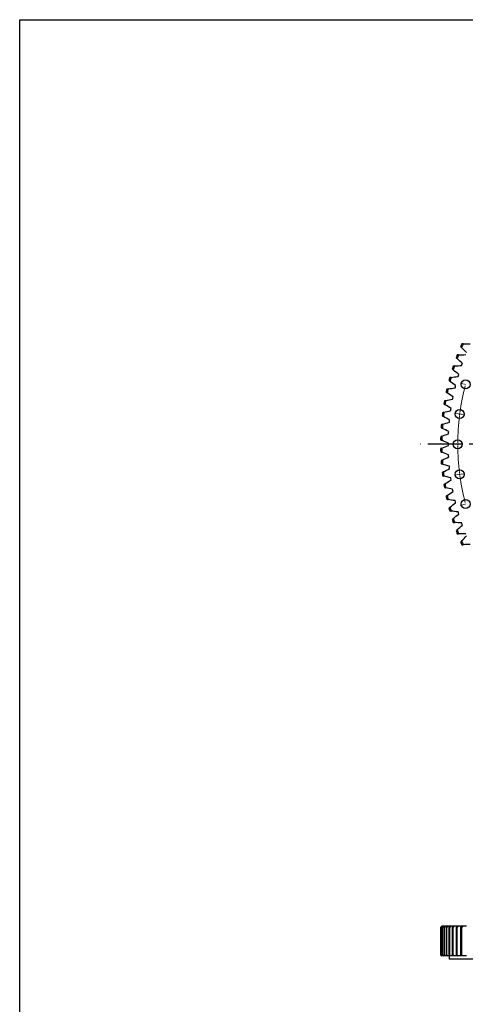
# Model space of a CAD drawing. Header units: millimetres. Extents: x 582 to 9113, y 24953 to 31120.
# Tile 4 of 19: x 582 to 2022, y 27936 to 31120. Entities that reach past the tile are written whole.
import ezdxf

# ---------------------------------------------------------------- set-up
doc = ezdxf.new("R2010")
doc.units = ezdxf.units.MM
doc.header["$LTSCALE"] = 50
doc.linetypes.add('CENTER', pattern=[10.16, 6.35, -1.27, 1.27, -1.27])

msp = doc.modelspace()

# ---------------------------------------------------------------- linework, layer by layer
at = {"color": 7, "linetype": 'Continuous', "lineweight": 25}
for p, q in [((2010.3, 30001.4), (2011.5, 30004.9)), ((2011.5, 30004.9), (2012.8, 30008.3)), ((1998.9, 29965.7), (1999.9, 29969.2)), ((1999.9, 29969.2), (2001, 29972.7)), ((1989.2, 29929.4), (1990.1, 29932.9)), ((1990.1, 29932.9), (1991, 29936.5)), ((1981.3, 29892.7), (1981.9, 29896.3)), ((1981.9, 29896.3), (1982.7, 29899.8)), ((1975.1, 29855.6), (1975.6, 29859.2)), ((1975.6, 29859.2), (1976.2, 29862.9)), ((1970.8, 29818.3), (1971.1, 29821.9)), ((1971.1, 29821.9), (1971.5, 29825.6)), ((1968.2, 29780.8), (1968.4, 29784.5)), ((1968.4, 29784.5), (1968.6, 29788.1)), ((1967.5, 29746.9), (1967.5, 29750.6)), ((1967.5, 29743.3), (1967.5, 29746.9)), ((1968.4, 29709.4), (1968.2, 29713)), ((1968.6, 29705.7), (1968.4, 29709.4)), ((1971.1, 29671.9), (1970.8, 29675.6)), ((1971.5, 29668.3), (1971.1, 29671.9)), ((1975.6, 29634.6), (1975.1, 29638.3)), ((1976.2, 29631), (1975.6, 29634.6)), ((1981.9, 29597.6), (1981.3, 29601.2)), ((1982.7, 29594), (1981.9, 29597.6)), ((1990.1, 29560.9), (1989.2, 29564.5)), ((1991, 29557.4), (1990.1, 29560.9)), ((1999.9, 29524.7), (1998.9, 29528.2)), ((2001, 29521.2), (1999.9, 29524.7)), ((2011.5, 29489), (2010.3, 29492.4)), ((2012.8, 29485.5), (2011.5, 29489)), ((1942.6, 28183.9), (1942.3, 28183.9)), ((1942.3, 28183.9), (1942.3, 28095.9)), ((1942.6, 28095.9), (1942.6, 28183.9)), ((1944.7, 28183.9), (1944, 28183.9)), ((1944, 28183.9), (1944, 28095.9)), ((1944.7, 28095.9), (1944.7, 28183.9)), ((1947.5, 28187.9), (1946.6, 28187.9)), ((1948.7, 28183.9), (1947.5, 28183.9)), ((1947.5, 28183.9), (1947.5, 28095.9)), ((1948.8, 28187.9), (1947.8, 28187.9)), ((1948.7, 28095.9), (1948.7, 28183.9)), ((1950.9, 28187.9), (1948.8, 28187.9)), ((1952.8, 28187.9), (1951.2, 28187.9)), ((1956.1, 28187.9), (1952.8, 28187.9)), ((1954.5, 28183.9), (1952.8, 28183.9)), ((1952.8, 28183.9), (1952.8, 28095.9)), ((1954.5, 28095.9), (1954.5, 28183.9)), ((1958.7, 28187.9), (1956.5, 28187.9)), ((1963.2, 28187.9), (1958.7, 28187.9)), ((1962.2, 28183.9), (1960, 28183.9)), ((1960, 28183.9), (1960, 28095.9)), ((1962.2, 28095.9), (1962.2, 28183.9)), ((1966.5, 28187.9), (1963.6, 28187.9)), ((1972.2, 28187.9), (1966.5, 28187.9)), ((1971.7, 28183.9), (1969.1, 28183.9)), ((1969.1, 28183.9), (1969.1, 28095.9)), ((1971.7, 28095.9), (1971.7, 28183.9)), ((1976, 28187.9), (1972.5, 28187.9)), ((1982.9, 28187.9), (1976, 28187.9)), ((1983, 28183.9), (1979.9, 28183.9)), ((1979.9, 28183.9), (1979.9, 28095.9)), ((1983, 28095.9), (1983, 28183.9)), ((1987.4, 28187.9), (1983.2, 28187.9)), ((1995.4, 28187.9), (1987.4, 28187.9)), ((1996.1, 28183.9), (1992.6, 28183.9)), ((1992.6, 28183.9), (1992.6, 28095.9)), ((2000.5, 28187.9), (1995.7, 28187.9)), ((1996.1, 28095.9), (1996.1, 28183.9)), ((2009.7, 28187.9), (2000.5, 28187.9)), ((2007, 28183.9), (2007, 28095.9)), ((2011, 28183.9), (2007, 28183.9)), ((2015.3, 28187.9), (2010, 28187.9)), ((2011, 28095.9), (2011, 28183.9)), ((1942.6, 28095.9), (1942.3, 28095.9)), ((1944.7, 28095.9), (1944, 28095.9)), ((1947.5, 28091.9), (1946.6, 28091.9)), ((1948.7, 28095.9), (1947.5, 28095.9)), ((1948.8, 28091.9), (1947.8, 28091.9)), ((1950.9, 28091.9), (1948.8, 28091.9)), ((1952.8, 28091.9), (1951.2, 28091.9)), ((1954.5, 28095.9), (1952.8, 28095.9)), ((1956.1, 28091.9), (1952.8, 28091.9)), ((1958.7, 28091.9), (1956.5, 28091.9)), ((1963.2, 28091.9), (1958.7, 28091.9)), ((1962.2, 28095.9), (1960, 28095.9)), ((1966.5, 28091.9), (1963.6, 28091.9)), ((1972.2, 28091.9), (1966.5, 28091.9)), ((1971.7, 28095.9), (1969.1, 28095.9)), ((1969.7, 28091.9), (1969.7, 28081.9)), ((1976, 28091.9), (1972.5, 28091.9)), ((1982.9, 28091.9), (1976, 28091.9)), ((1983, 28095.9), (1979.9, 28095.9)), ((1987.4, 28091.9), (1983.2, 28091.9)), ((1995.4, 28091.9), (1987.4, 28091.9)), ((1996.1, 28095.9), (1992.6, 28095.9)), ((2000.5, 28091.9), (1995.7, 28091.9)), ((2009.7, 28091.9), (2000.5, 28091.9)), ((2011, 28095.9), (2007, 28095.9)), ((2015.3, 28091.9), (2010, 28091.9)), ((3519.7, 28081.9), (1969.7, 28081.9))]:
    msp.add_line(p, q, dxfattribs=at)
at = {"color": 0, "linetype": 'Continuous', "lineweight": 18}
for p, q in [((2018.3, 29941.6), (2006.7, 29944.7)), ((2023.1, 29940.3), (2020.7, 29940.9)), ((1999.1, 29845.1), (1987.2, 29846.7)), ((2004.1, 29844.4), (2001.6, 29844.8)), ((2004.1, 29844.4), (2006.6, 29844.1)), ((2009, 29843.8), (2020.9, 29842.2)), ((1992.7, 29746.9), (1980.7, 29746.9)), ((1997.7, 29746.9), (1995.2, 29746.9)), ((1997.7, 29746.9), (2000.2, 29746.9)), ((2002.7, 29746.9), (2014.7, 29746.9)), ((1999.1, 29648.8), (1987.2, 29647.2)), ((2004.1, 29649.4), (2001.6, 29649.1)), ((2004.1, 29649.4), (2006.6, 29649.8)), ((2009, 29650.1), (2020.9, 29651.7)), ((2018.3, 29552.3), (2006.7, 29549.2)), ((2023.1, 29553.6), (2020.7, 29553))]:
    msp.add_line(p, q, dxfattribs=at)
at = {"linetype": 'CENTER', "ltscale": 0.35}
msp.add_line((3612.5, 29746.9), (1876.9, 29746.9), dxfattribs=at)
msp.add_lwpolyline([(581.8, 31119.9), (9113.3, 31119.9), (9113.3, 24953.4), (581.8, 24953.4)], close=True)
at = {"color": 7, "linetype": 'Continuous', "lineweight": 25}
for centre in [(2023.1, 29940.3), (2004.1, 29844.4), (1997.7, 29746.9), (2004.1, 29649.4), (2023.1, 29553.6)]:
    msp.add_circle(centre, 14.5, dxfattribs=at)
for radius, start, end in [(802.5, 156.1028, 156.8202), (798.5, 155.9844, 156.9386), (802.5, 158.8721, 159.5895), (798.5, 158.7537, 159.7079), (802.5, 161.6413, 162.3587), (798.5, 161.5229, 162.4771), (802.5, 164.4105, 165.1279), (798.5, 164.2921, 165.2463), (802.5, 167.1798, 167.8972), (798.5, 167.0614, 168.0156), (802.5, 169.949, 170.6664), (798.5, 169.8306, 170.7848), (802.5, 172.7182, 173.4356), (798.5, 172.5998, 173.554), (802.5, 175.4875, 176.2049), (798.5, 175.3691, 176.3233), (798.5, 178.1383, 179.0925), (802.5, 178.2567, 178.9741), (802.5, 181.0259, 181.7433), (798.5, 180.9075, 181.8617), (802.5, 183.7951, 184.5125), (798.5, 183.6767, 184.6309), (802.5, 186.5644, 187.2818), (798.5, 186.446, 187.4002), (802.5, 189.3336, 190.051), (798.5, 189.2152, 190.1694), (802.5, 192.1028, 192.8202), (798.5, 191.9844, 192.9386), (802.5, 194.8721, 195.5895), (798.5, 194.7537, 195.7079), (802.5, 197.6413, 198.3587), (798.5, 197.5229, 198.4771), (802.5, 200.4105, 201.1279), (798.5, 200.2921, 201.2463), (802.5, 203.1798, 203.8972), (798.5, 203.0614, 204.0156)]:
    msp.add_arc((2744.7, 29746.9), radius, start, end, dxfattribs=at)
at = {"color": 0, "linetype": 'Continuous', "lineweight": 18}
for start, end in [(165.3835, 172.1165), (172.8835, 179.6165), (172.5, 172.6918), (172.3082, 172.5), (179.8082, 180), (180, 180.1918), (180.3835, 187.1165), (187.3082, 187.5), (187.5, 187.6918), (187.8835, 194.6165)]:
    msp.add_arc((2744.7, 29746.9), 747, start, end, dxfattribs=at)
at = {"color": 7, "linetype": 'Continuous', "lineweight": 25}
for points in [[(2007, 30062.8), (2008, 30061.8), (2009, 30060.8), (2010, 30059.7)], [(2026.3, 30043.4), (2020.8, 30048.8), (2015.4, 30054.2), (2010, 30059.7)], [(2015.3, 30071.9), (2013.9, 30072), (2012.4, 30072), (2011, 30072)], [(2015.3, 30071.9), (2023, 30071.7), (2030.7, 30071.4), (2038.3, 30071.1)], [(2000.5, 30036.3), (1999, 30036.3), (1997.6, 30036.2), (1996.1, 30036.2)], [(2000.5, 30036.3), (2008.1, 30036.5), (2015.8, 30036.6), (2023.5, 30036.6)], [(1987.4, 30000), (1985.9, 29999.9), (1984.5, 29999.8), (1983, 29999.7)], [(1987.4, 30000), (1995, 30000.5), (2002.7, 30001), (2010.3, 30001.4)], [(1992.6, 30026.8), (1993.6, 30025.8), (1994.7, 30024.8), (1995.7, 30023.9)], [(2012.8, 30008.3), (2007.1, 30013.5), (2001.4, 30018.6), (1995.7, 30023.9)], [(1976, 29963.1), (1983.6, 29964), (1991.3, 29964.9), (1998.9, 29965.7)], [(1979.9, 29990.1), (1981, 29989.2), (1982.1, 29988.3), (1983.2, 29987.4)], [(2001, 29972.7), (1995, 29977.5), (1989.1, 29982.4), (1983.2, 29987.4)], [(1969.1, 29952.9), (1970.2, 29952), (1971.4, 29951.2), (1972.5, 29950.3)], [(1976, 29963.1), (1974.6, 29962.9), (1973.1, 29962.8), (1971.7, 29962.6)], [(1991, 29936.5), (1984.8, 29941), (1978.6, 29945.6), (1972.5, 29950.3)], [(1960, 29915.2), (1961.2, 29914.4), (1962.4, 29913.6), (1963.6, 29912.7)], [(1966.5, 29925.7), (1965, 29925.5), (1963.6, 29925.2), (1962.2, 29925)], [(1982.7, 29899.8), (1976.3, 29904.1), (1969.9, 29908.4), (1963.6, 29912.7)], [(1966.5, 29925.7), (1974, 29927), (1981.6, 29928.2), (1989.2, 29929.4)], [(1952.8, 29877.1), (1954, 29876.3), (1955.3, 29875.6), (1956.5, 29874.8)], [(1958.7, 29887.9), (1957.3, 29887.6), (1955.9, 29887.3), (1954.5, 29887)], [(1976.2, 29862.9), (1969.6, 29866.8), (1963, 29870.8), (1956.5, 29874.8)], [(1958.7, 29887.9), (1966.2, 29889.6), (1973.7, 29891.1), (1981.3, 29892.7)], [(1947.5, 29838.7), (1948.7, 29838), (1950, 29837.3), (1951.2, 29836.6)], [(1952.8, 29849.8), (1951.4, 29849.4), (1950.1, 29849), (1948.7, 29848.7)], [(1971.5, 29825.6), (1964.7, 29829.2), (1958, 29832.9), (1951.2, 29836.6)], [(1952.8, 29849.8), (1960.3, 29851.8), (1967.7, 29853.7), (1975.1, 29855.6)], [(1948.8, 29811.4), (1947.4, 29811), (1946.1, 29810.5), (1944.7, 29810.1)], [(1948.8, 29811.4), (1956.1, 29813.8), (1963.4, 29816.1), (1970.8, 29818.3)], [(1946.6, 29772.9), (1945.3, 29772.4), (1943.9, 29771.9), (1942.6, 29771.3)], [(1944, 29800.1), (1945.2, 29799.4), (1946.5, 29798.8), (1947.8, 29798.1)], [(1946.6, 29772.9), (1953.8, 29775.6), (1961, 29778.2), (1968.2, 29780.8)], [(1968.6, 29788.1), (1961.6, 29791.4), (1954.7, 29794.8), (1947.8, 29798.1)], [(1942.3, 29761.3), (1943.6, 29760.7), (1945, 29760.2), (1946.3, 29759.6)], [(1967.5, 29750.6), (1960.4, 29753.5), (1953.3, 29756.5), (1946.3, 29759.6)], [(1946.3, 29734.3), (1953.3, 29737.3), (1960.4, 29740.3), (1967.5, 29743.3)], [(1946.3, 29734.3), (1945, 29733.7), (1943.6, 29733.1), (1942.3, 29732.6)], [(1942.6, 29722.5), (1943.9, 29722), (1945.3, 29721.5), (1946.6, 29721)], [(1968.2, 29713), (1961, 29715.6), (1953.8, 29718.3), (1946.6, 29721)], [(1947.8, 29695.7), (1946.5, 29695.1), (1945.2, 29694.5), (1944, 29693.8)], [(1944.7, 29683.8), (1946.1, 29683.4), (1947.4, 29682.9), (1948.8, 29682.5)], [(1947.8, 29695.7), (1954.7, 29699.1), (1961.6, 29702.4), (1968.6, 29705.7)], [(1970.8, 29675.6), (1963.4, 29677.8), (1956.1, 29680.1), (1948.8, 29682.5)], [(1951.2, 29657.3), (1950, 29656.6), (1948.7, 29655.9), (1947.5, 29655.2)], [(1951.2, 29657.3), (1958, 29661), (1964.7, 29664.7), (1971.5, 29668.3)], [(1948.7, 29645.2), (1950.1, 29644.8), (1951.4, 29644.5), (1952.8, 29644.1)], [(1975.1, 29638.3), (1967.7, 29640.2), (1960.3, 29642.1), (1952.8, 29644.1)], [(1956.5, 29619.1), (1955.3, 29618.3), (1954, 29617.5), (1952.8, 29616.8)], [(1956.5, 29619.1), (1963, 29623.1), (1969.6, 29627.1), (1976.2, 29631)], [(1954.5, 29606.9), (1955.9, 29606.6), (1957.3, 29606.3), (1958.7, 29606)], [(1981.3, 29601.2), (1973.7, 29602.7), (1966.2, 29604.3), (1958.7, 29606)], [(1963.6, 29581.1), (1969.9, 29585.5), (1976.3, 29589.8), (1982.7, 29594)], [(1963.6, 29581.1), (1962.4, 29580.3), (1961.2, 29579.5), (1960, 29578.7)], [(1962.2, 29568.9), (1963.6, 29568.6), (1965, 29568.4), (1966.5, 29568.1)], [(1989.2, 29564.5), (1981.6, 29565.7), (1974, 29566.9), (1966.5, 29568.1)], [(1972.5, 29543.6), (1978.6, 29548.2), (1984.8, 29552.8), (1991, 29557.4)], [(1972.5, 29543.6), (1971.4, 29542.7), (1970.2, 29541.8), (1969.1, 29541)], [(1971.7, 29531.3), (1973.1, 29531.1), (1974.6, 29530.9), (1976, 29530.8)], [(1998.9, 29528.2), (1991.3, 29529), (1983.6, 29529.9), (1976, 29530.8)], [(1983.2, 29506.5), (1989.1, 29511.4), (1995, 29516.3), (2001, 29521.2)], [(1983.2, 29506.5), (1982.1, 29505.6), (1981, 29504.7), (1979.9, 29503.7)], [(1983, 29494.2), (1984.5, 29494.1), (1985.9, 29494), (1987.4, 29493.9)], [(2010.3, 29492.4), (2002.7, 29492.9), (1995, 29493.3), (1987.4, 29493.9)], [(1995.7, 29470), (1994.7, 29469), (1993.6, 29468.1), (1992.6, 29467.1)], [(1995.7, 29470), (2001.4, 29475.2), (2007.1, 29480.4), (2012.8, 29485.5)], [(1996.1, 29457.7), (1997.6, 29457.6), (1999, 29457.6), (2000.5, 29457.6)], [(2023.5, 29457.2), (2015.8, 29457.3), (2008.1, 29457.4), (2000.5, 29457.6)], [(2010, 29434.1), (2009, 29433.1), (2008, 29432.1), (2007, 29431.1)], [(2010, 29434.1), (2015.4, 29439.6), (2020.8, 29445.1), (2026.3, 29450.5)], [(2038.3, 29422.7), (2030.7, 29422.4), (2023, 29422.2), (2015.3, 29422)], [(2011, 29421.8), (2012.4, 29421.9), (2013.9, 29421.9), (2015.3, 29422)], [(1946.3, 28187.9), (1945, 28186.6), (1943.6, 28185.2), (1942.3, 28183.9)], [(1942.6, 28183.9), (1943.9, 28185.2), (1945.3, 28186.6), (1946.6, 28187.9)], [(1947.8, 28187.9), (1946.5, 28186.6), (1945.2, 28185.2), (1944, 28183.9)], [(1944.7, 28183.9), (1946.1, 28185.2), (1947.4, 28186.6), (1948.8, 28187.9)], [(1951.2, 28187.9), (1950, 28186.6), (1948.7, 28185.2), (1947.5, 28183.9)], [(1948.7, 28183.9), (1950.1, 28185.2), (1951.4, 28186.6), (1952.8, 28187.9)], [(1956.5, 28187.9), (1955.3, 28186.6), (1954, 28185.2), (1952.8, 28183.9)], [(1954.5, 28183.9), (1955.9, 28185.2), (1957.3, 28186.6), (1958.7, 28187.9)], [(1963.6, 28187.9), (1962.4, 28186.6), (1961.2, 28185.2), (1960, 28183.9)], [(1962.2, 28183.9), (1963.6, 28185.2), (1965, 28186.6), (1966.5, 28187.9)], [(1972.5, 28187.9), (1971.4, 28186.6), (1970.2, 28185.2), (1969.1, 28183.9)], [(1971.7, 28183.9), (1973.1, 28185.2), (1974.6, 28186.6), (1976, 28187.9)], [(1983.2, 28187.9), (1982.1, 28186.6), (1981, 28185.2), (1979.9, 28183.9)], [(1983, 28183.9), (1984.5, 28185.2), (1985.9, 28186.6), (1987.4, 28187.9)], [(1995.7, 28187.9), (1994.7, 28186.6), (1993.6, 28185.2), (1992.6, 28183.9)], [(1996.1, 28183.9), (1997.6, 28185.2), (1999, 28186.6), (2000.5, 28187.9)], [(2010, 28187.9), (2009, 28186.6), (2008, 28185.2), (2007, 28183.9)], [(2011, 28183.9), (2012.4, 28185.2), (2013.9, 28186.6), (2015.3, 28187.9)], [(1942.3, 28095.9), (1943.6, 28094.6), (1945, 28093.2), (1946.3, 28091.9)], [(1946.6, 28091.9), (1945.3, 28093.2), (1943.9, 28094.6), (1942.6, 28095.9)], [(1944, 28095.9), (1945.2, 28094.6), (1946.5, 28093.2), (1947.8, 28091.9)], [(1948.8, 28091.9), (1947.4, 28093.2), (1946.1, 28094.6), (1944.7, 28095.9)], [(1947.5, 28095.9), (1948.7, 28094.6), (1950, 28093.2), (1951.2, 28091.9)], [(1952.8, 28091.9), (1951.4, 28093.2), (1950.1, 28094.6), (1948.7, 28095.9)], [(1952.8, 28095.9), (1954, 28094.6), (1955.3, 28093.2), (1956.5, 28091.9)], [(1958.7, 28091.9), (1957.3, 28093.2), (1955.9, 28094.6), (1954.5, 28095.9)], [(1960, 28095.9), (1961.2, 28094.6), (1962.4, 28093.2), (1963.6, 28091.9)], [(1966.5, 28091.9), (1965, 28093.2), (1963.6, 28094.6), (1962.2, 28095.9)], [(1969.1, 28095.9), (1970.2, 28094.6), (1971.4, 28093.2), (1972.5, 28091.9)], [(1976, 28091.9), (1974.6, 28093.2), (1973.1, 28094.6), (1971.7, 28095.9)], [(1979.9, 28095.9), (1981, 28094.6), (1982.1, 28093.2), (1983.2, 28091.9)], [(1987.4, 28091.9), (1985.9, 28093.2), (1984.5, 28094.6), (1983, 28095.9)], [(1992.6, 28095.9), (1993.6, 28094.6), (1994.7, 28093.2), (1995.7, 28091.9)], [(2000.5, 28091.9), (1999, 28093.2), (1997.6, 28094.6), (1996.1, 28095.9)], [(2007, 28095.9), (2008, 28094.6), (2009, 28093.2), (2010, 28091.9)], [(2015.3, 28091.9), (2013.9, 28093.2), (2012.4, 28094.6), (2011, 28095.9)]]:
    msp.add_open_spline(points, degree=3, dxfattribs=at)
for points, knots in [([(2025.6, 28187.9), (2025.6, 28187.9), (2022.1, 28187.9), (2018.7, 28187.9), (2015.3, 28187.9)], [0, 0, 0, 0, 0.017439, 1, 1, 1, 1]), ([(2025.6, 28091.9), (2025.6, 28091.9), (2022.1, 28091.9), (2018.7, 28091.9), (2015.3, 28091.9)], [0, 0, 0, 0, 0.0174392, 1, 1, 1, 1])]:
    msp.add_open_spline(points, degree=3, knots=knots, dxfattribs=at)

doc.saveas('drawing.dxf')
